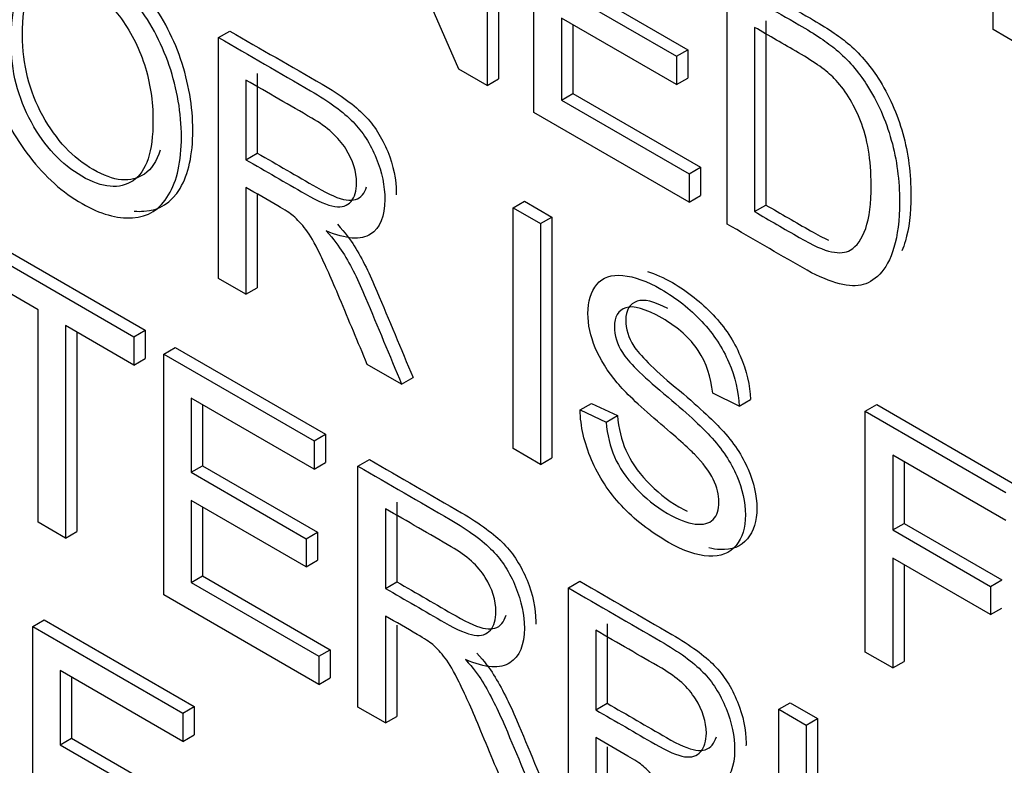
# Model space of a CAD drawing. Header units: inches. Extents: x 1 to 240, y -1 to 159.
# Tile 87 of 111: x 224.587 to 224.893, y 121.013 to 121.244. Entities that reach past the tile are written whole.
import ezdxf

# ---------------------------------------------------------------- set-up
doc = ezdxf.new("R2010")
doc.units = ezdxf.units.IN
doc.header["$MEASUREMENT"] = 0
doc.layers.add('Default', color=7, linetype='Continuous')
doc.layers.add('LAB20180', color=7, linetype='Continuous')

# ---------------------------------------------------------------- blocks, each defined once
blk = doc.blocks.new('SE1')
at = {"layer": 'LAB20180', "color": 7, "linetype": 'Continuous'}
for p, q in [((224.72364, 121.22881), (224.68942, 121.3073)), ((224.73242, 121.29843), (224.73242, 121.22374)), ((224.73595, 121.30048), (224.73595, 121.22578)), ((224.74696, 121.21534), (224.74696, 121.29004)), ((224.88948, 121.24107), (224.88948, 121.2763)), ((224.75549, 121.25341), (224.79116, 121.23281)), ((224.75902, 121.25545), (224.7947, 121.23485)), ((224.80696, 121.18071), (224.80696, 121.2554)), ((224.79116, 121.22401), (224.75549, 121.24461)), ((224.75549, 121.24461), (224.75549, 121.21922)), ((224.81897, 121.2438), (224.81897, 121.18665)), ((224.6491, 121.23858), (224.65263, 121.24062)), ((224.75902, 121.24257), (224.75902, 121.22126)), ((224.81544, 121.24176), (224.81544, 121.18461)), ((224.898, 121.23615), (224.88948, 121.24107)), ((224.6491, 121.16389), (224.6491, 121.23858)), ((224.79116, 121.23281), (224.7947, 121.23485)), ((224.7947, 121.23485), (224.7947, 121.22606)), ((224.79116, 121.23281), (224.79116, 121.22401)), ((224.73242, 121.22374), (224.72364, 121.22881)), ((224.65758, 121.22543), (224.65758, 121.20073)), ((224.66111, 121.22747), (224.66111, 121.20278)), ((224.73242, 121.22374), (224.73595, 121.22578)), ((224.79116, 121.22401), (224.7947, 121.22606)), ((224.75549, 121.21922), (224.75902, 121.22126)), ((224.75549, 121.21922), (224.79512, 121.19633)), ((224.75902, 121.22126), (224.79866, 121.19838)), ((224.79512, 121.18754), (224.74696, 121.21534)), ((224.65758, 121.20073), (224.66111, 121.20278)), ((224.79512, 121.19633), (224.79866, 121.19838)), ((224.79866, 121.19838), (224.79866, 121.18958)), ((224.79512, 121.19633), (224.79512, 121.18754)), ((224.65758, 121.19214), (224.65758, 121.15899)), ((224.66111, 121.19009), (224.66111, 121.16103)), ((224.79512, 121.18754), (224.79866, 121.18958)), ((224.74047, 121.18583), (224.744, 121.18787)), ((224.74047, 121.11113), (224.74047, 121.18583)), ((224.74047, 121.18583), (224.74899, 121.18091)), ((224.744, 121.18787), (224.75252, 121.18295)), ((224.81544, 121.18461), (224.81897, 121.18665)), ((224.74899, 121.18091), (224.75252, 121.18295)), ((224.75252, 121.18295), (224.75252, 121.10826)), ((224.74899, 121.18091), (224.74899, 121.10621)), ((224.57534, 121.17728), (224.62634, 121.14784)), ((224.5718, 121.17524), (224.6228, 121.1458)), ((224.59306, 121.15417), (224.5718, 121.16645)), ((224.65758, 121.15899), (224.6491, 121.16389)), ((224.65758, 121.15899), (224.66111, 121.16103)), ((224.59306, 121.08828), (224.59306, 121.15417)), ((224.6228, 121.137), (224.60158, 121.14925)), ((224.60158, 121.14925), (224.60158, 121.08336)), ((224.60512, 121.14721), (224.60512, 121.0854)), ((224.6228, 121.1458), (224.62634, 121.14784)), ((224.6228, 121.1458), (224.6228, 121.137)), ((224.62634, 121.14784), (224.62634, 121.13904)), ((224.6321, 121.14043), (224.63563, 121.14247)), ((224.63563, 121.14247), (224.68224, 121.11556)), ((224.6321, 121.06574), (224.6321, 121.14043)), ((224.6321, 121.14043), (224.67871, 121.11352)), ((224.6228, 121.137), (224.62634, 121.13904)), ((224.70591, 121.13109), (224.69523, 121.13725)), ((224.70591, 121.13109), (224.70944, 121.13313)), ((224.81062, 121.1243), (224.80244, 121.12833)), ((224.67871, 121.10473), (224.64058, 121.12674)), ((224.64058, 121.12674), (224.64058, 121.10378)), ((224.64411, 121.1247), (224.64411, 121.10582)), ((224.7613, 121.12311), (224.76483, 121.12515)), ((224.76483, 121.12515), (224.77288, 121.1214)), ((224.81062, 121.1243), (224.81415, 121.12634)), ((224.84978, 121.12271), (224.85332, 121.12475)), ((224.85332, 121.12475), (224.89691, 121.09958)), ((224.7613, 121.12311), (224.76934, 121.11936)), ((224.76934, 121.11936), (224.77288, 121.1214)), ((224.84978, 121.04802), (224.84978, 121.12271)), ((224.84978, 121.12271), (224.89338, 121.09754)), ((224.67871, 121.11352), (224.68224, 121.11556)), ((224.68224, 121.11556), (224.68224, 121.10677)), ((224.67871, 121.11352), (224.67871, 121.10473)), ((224.74899, 121.10621), (224.74047, 121.11113)), ((224.89338, 121.0888), (224.8583, 121.10905)), ((224.8583, 121.10905), (224.8583, 121.08589)), ((224.64058, 121.10378), (224.64411, 121.10582)), ((224.64411, 121.10582), (224.67979, 121.08522)), ((224.67871, 121.10473), (224.68224, 121.10677)), ((224.69235, 121.10565), (224.69589, 121.10769)), ((224.74899, 121.10621), (224.75252, 121.10826)), ((224.86184, 121.10701), (224.86184, 121.08793)), ((224.64058, 121.10378), (224.67625, 121.08318)), ((224.69235, 121.03095), (224.69235, 121.10565)), ((224.67625, 121.07444), (224.64058, 121.09504)), ((224.64058, 121.09504), (224.64058, 121.06959)), ((224.70441, 121.09452), (224.70441, 121.06982)), ((224.64411, 121.09299), (224.64411, 121.07163)), ((224.70087, 121.09248), (224.70087, 121.06778)), ((224.60158, 121.08336), (224.59306, 121.08828)), ((224.8583, 121.08589), (224.86184, 121.08793)), ((224.86184, 121.08793), (224.89218, 121.07041)), ((224.60158, 121.08336), (224.60512, 121.0854)), ((224.67625, 121.08318), (224.67979, 121.08522)), ((224.67979, 121.08522), (224.67979, 121.07648)), ((224.8583, 121.08589), (224.88864, 121.06837)), ((224.67625, 121.08318), (224.67625, 121.07444)), ((224.67625, 121.07444), (224.67979, 121.07648)), ((224.88864, 121.05962), (224.8583, 121.07714)), ((224.8583, 121.07714), (224.8583, 121.0431)), ((224.86184, 121.0751), (224.86184, 121.04514)), ((224.64058, 121.06959), (224.64411, 121.07163)), ((224.64058, 121.06959), (224.68021, 121.04671)), ((224.64411, 121.07163), (224.68375, 121.04875)), ((224.70087, 121.06778), (224.70441, 121.06982)), ((224.75764, 121.06795), (224.76117, 121.06999)), ((224.88864, 121.06837), (224.89218, 121.07041)), ((224.75764, 120.99326), (224.75764, 121.06795)), ((224.88864, 121.06837), (224.88864, 121.05962)), ((224.68021, 121.03796), (224.6321, 121.06574)), ((224.88864, 121.05962), (224.89218, 121.06167)), ((224.59141, 121.05596), (224.59494, 121.05801)), ((224.59494, 121.05801), (224.64155, 121.0311)), ((224.70087, 121.05918), (224.70087, 121.02603)), ((224.59141, 120.98127), (224.59141, 121.05596)), ((224.59141, 121.05596), (224.63801, 121.02905)), ((224.70441, 121.05631), (224.70441, 121.02807)), ((224.76616, 121.05478), (224.76616, 121.03008)), ((224.76969, 121.05682), (224.76969, 121.03212)), ((224.68021, 121.04671), (224.68375, 121.04875)), ((224.68375, 121.04875), (224.68375, 121.04)), ((224.8583, 121.0431), (224.84978, 121.04802)), ((224.68021, 121.04671), (224.68021, 121.03796)), ((224.8583, 121.0431), (224.86184, 121.04514)), ((224.63801, 121.02026), (224.59993, 121.04225)), ((224.59993, 121.04225), (224.59993, 121.01929)), ((224.60346, 121.04021), (224.60346, 121.02133)), ((224.68021, 121.03796), (224.68375, 121.04)), ((224.63801, 121.02905), (224.64155, 121.0311)), ((224.64155, 121.0311), (224.64155, 121.0223)), ((224.70087, 121.02603), (224.69235, 121.03095)), ((224.76616, 121.03008), (224.76969, 121.03212)), ((224.82293, 121.03026), (224.82646, 121.0323)), ((224.82293, 121.03026), (224.8314, 121.02536)), ((224.82646, 121.0323), (224.83494, 121.0274)), ((224.63801, 121.02905), (224.63801, 121.02026)), ((224.70087, 121.02603), (224.70441, 121.02807)), ((224.8314, 121.02536), (224.83494, 121.0274)), ((224.59993, 121.01929), (224.60346, 121.02133)), ((224.60346, 121.02133), (224.63914, 121.00073)), ((224.63801, 121.02026), (224.64155, 121.0223)), ((224.76616, 121.02149), (224.76616, 120.98834)), ((224.59993, 121.01929), (224.6356, 120.99869)), ((224.76969, 121.01861), (224.76969, 120.99038))]:
    blk.add_line(p, q, dxfattribs=at)
for points, knots in [([(224.62293, 121.18478), (224.62393, 121.1847), (224.62493, 121.18468), (224.62591, 121.18474), (224.63077, 121.18501), (224.63449, 121.18733), (224.63714, 121.19182), (224.63976, 121.19627), (224.6411, 121.20225), (224.6411, 121.21726), (224.6398, 121.22464), (224.63731, 121.23197), (224.63481, 121.23933), (224.63116, 121.24601), (224.6216, 121.25809), (224.61627, 121.26286), (224.60561, 121.26901), (224.60139, 121.2705), (224.59762, 121.27082)], [0.3096917, 0.3096917, 0.3096917, 0.3096917, 0.3255659, 0.3255659, 0.3255659, 0.406371, 0.406371, 0.406371, 0.4951353, 0.4951353, 0.5827315, 0.5827315, 0.5827315, 0.6634265, 0.6634265, 0.7441214, 0.7441214, 0.807107, 0.807107, 0.807107, 0.807107]), ([(224.57589, 121.24253), (224.57589, 121.25485), (224.57877, 121.26288), (224.58454, 121.26656), (224.59029, 121.27022), (224.59767, 121.26951), (224.61273, 121.26082), (224.61807, 121.25605), (224.62762, 121.24397), (224.63128, 121.23729), (224.63378, 121.22993), (224.63626, 121.2226), (224.63756, 121.21522), (224.63756, 121.20021), (224.63623, 121.19422), (224.6336, 121.18978), (224.63095, 121.18528), (224.62723, 121.18297), (224.62237, 121.1827), (224.61754, 121.18242), (224.61234, 121.18386), (224.60068, 121.1906), (224.59526, 121.19542), (224.59048, 121.2016), (224.58572, 121.20777), (224.58209, 121.21445), (224.57959, 121.22176), (224.5771, 121.22904), (224.57589, 121.23597), (224.57589, 121.24253)], [0, 0, 0, 0, 0.133385, 0.133385, 0.133385, 0.255879, 0.255879, 0.336574, 0.336574, 0.417268, 0.417268, 0.417268, 0.504865, 0.504865, 0.593629, 0.593629, 0.593629, 0.674434, 0.674434, 0.674434, 0.752821, 0.752821, 0.837841, 0.837841, 0.837841, 0.918243, 0.918243, 0.918243, 1, 1, 1, 1]), ([(224.58471, 121.23719), (224.58471, 121.22824), (224.58682, 121.21992), (224.59517, 121.20476), (224.60038, 121.19922), (224.61307, 121.19189), (224.61837, 121.19142), (224.62254, 121.19422), (224.6267, 121.19702), (224.62874, 121.20327), (224.62874, 121.21887), (224.62788, 121.22469), (224.62607, 121.23025), (224.62427, 121.2358), (224.62173, 121.24076), (224.61833, 121.24521), (224.61487, 121.24973), (224.61105, 121.25319), (224.60077, 121.25913), (224.5956, 121.25967), (224.59125, 121.25741), (224.58689, 121.25514), (224.58471, 121.24842), (224.58471, 121.23719)], [0, 0, 0, 0, 0.118868, 0.118868, 0.237736, 0.237736, 0.359047, 0.359047, 0.359047, 0.498029, 0.498029, 0.585163, 0.585163, 0.585163, 0.663854, 0.663854, 0.663854, 0.742023, 0.742023, 0.854492, 0.854492, 0.854492, 1, 1, 1, 1]), ([(224.58825, 121.23923), (224.58825, 121.25046), (224.59042, 121.25718), (224.59479, 121.25945), (224.5975, 121.26086), (224.60053, 121.26118), (224.6039, 121.26037)], [0, 0, 0, 0, 0.1455084, 0.1455084, 0.1455084, 0.2156944, 0.2156944, 0.2156944, 0.2156944]), ([(224.81049, 121.25744), (224.81791, 121.25316), (224.82533, 121.24887), (224.83274, 121.24459), (224.83778, 121.24169), (224.84161, 121.23913), (224.84428, 121.23689), (224.84799, 121.23378), (224.85112, 121.23016), (224.85375, 121.22606), (224.85714, 121.22076), (224.85969, 121.21502), (224.86141, 121.20886), (224.86312, 121.20272), (224.86395, 121.19631), (224.86395, 121.18399), (224.86334, 121.17927), (224.86223, 121.17554), (224.86189, 121.17443), (224.86152, 121.17341), (224.86113, 121.17247)], [0, 0, 0, 0, 0.1503528, 0.1503528, 0.1503528, 0.2286734, 0.2286734, 0.2286734, 0.3006634, 0.3006634, 0.3006634, 0.3925467, 0.3925467, 0.3925467, 0.4980701, 0.4980701, 0.5878437, 0.5878437, 0.5878437, 0.6088669, 0.6088669, 0.6088669, 0.6088669]), ([(224.80696, 121.2554), (224.81438, 121.25112), (224.82179, 121.24683), (224.82921, 121.24255), (224.83424, 121.23964), (224.83807, 121.23708), (224.84074, 121.23485), (224.84445, 121.23174), (224.84759, 121.22811), (224.85021, 121.22401), (224.8536, 121.21872), (224.85615, 121.21298), (224.85787, 121.20682), (224.85959, 121.20068), (224.86041, 121.19427), (224.86041, 121.18195), (224.85981, 121.17723), (224.85869, 121.1735), (224.85757, 121.16976), (224.85606, 121.16701), (224.85426, 121.16518), (224.85247, 121.16336), (224.85051, 121.16222), (224.84836, 121.16182), (224.84624, 121.16143), (224.84109, 121.1619), (224.8342, 121.16498), (224.83028, 121.16724), (224.82251, 121.17173), (224.81473, 121.17622), (224.80696, 121.18071)], [0, 0, 0, 0, 0.150353, 0.150353, 0.150353, 0.228673, 0.228673, 0.228673, 0.300663, 0.300663, 0.300663, 0.392547, 0.392547, 0.392547, 0.49807, 0.49807, 0.587844, 0.587844, 0.587844, 0.658562, 0.658562, 0.658562, 0.715008, 0.715008, 0.715008, 0.778699, 0.842391, 0.842391, 0.842391, 1, 1, 1, 1]), ([(224.65263, 121.24062), (224.66216, 121.23512), (224.67168, 121.22962), (224.68121, 121.22412), (224.68698, 121.22079), (224.69137, 121.21756), (224.69438, 121.21448), (224.69735, 121.21144), (224.69976, 121.2077), (224.70157, 121.20322), (224.70334, 121.19883), (224.70423, 121.19458), (224.70423, 121.19025), (224.70423, 121.19004), (224.70423, 121.18984)], [0, 0, 0, 0, 0.3181702, 0.3181702, 0.3181702, 0.4668638, 0.4668638, 0.4668638, 0.5742092, 0.5742092, 0.5742092, 0.6932012, 0.6932012, 0.6991556, 0.6991556, 0.6991556, 0.6991556]), ([(224.81544, 121.18461), (224.82006, 121.18194), (224.82468, 121.17927), (224.8293, 121.17661), (224.83356, 121.17415), (224.83691, 121.17265), (224.83932, 121.17216), (224.84178, 121.17165), (224.84371, 121.17186), (224.84513, 121.17268), (224.84718, 121.17386), (224.84875, 121.17611), (224.84991, 121.17941), (224.85105, 121.18267), (224.85159, 121.18719), (224.85159, 121.20066), (224.85047, 121.20732), (224.84827, 121.21281), (224.84609, 121.21828), (224.84333, 121.22267), (224.84014, 121.22595), (224.83787, 121.22829), (224.83416, 121.23095), (224.82904, 121.2339), (224.8245, 121.23652), (224.81997, 121.23914), (224.81544, 121.24176)], [0, 0, 0, 0, 0.131803, 0.131803, 0.131803, 0.228168, 0.228168, 0.228168, 0.292591, 0.292591, 0.292591, 0.383822, 0.383822, 0.383822, 0.499066, 0.499066, 0.657779, 0.657779, 0.657779, 0.763771, 0.763771, 0.763771, 0.870637, 0.870637, 0.870637, 1, 1, 1, 1]), ([(224.63093, 121.20365), (224.6299, 121.20022), (224.62829, 121.19775), (224.62608, 121.19627), (224.6219, 121.19346), (224.61661, 121.19393), (224.60391, 121.20126), (224.59871, 121.2068), (224.59036, 121.22196), (224.58825, 121.23028), (224.58825, 121.23923)], [0.5669528, 0.5669528, 0.5669528, 0.5669528, 0.6409534, 0.6409534, 0.6409534, 0.7622639, 0.7622639, 0.881132, 0.881132, 1, 1, 1, 1]), ([(224.6491, 121.23858), (224.65862, 121.23308), (224.66815, 121.22758), (224.67767, 121.22208), (224.68344, 121.21875), (224.68783, 121.21552), (224.69084, 121.21244), (224.69382, 121.2094), (224.69622, 121.20565), (224.69803, 121.20118), (224.69981, 121.19679), (224.7007, 121.19254), (224.7007, 121.18309), (224.69924, 121.17952), (224.6933, 121.17569), (224.68869, 121.17601), (224.68249, 121.17865)], [0, 0, 0, 0, 0.31817, 0.31817, 0.31817, 0.466864, 0.466864, 0.466864, 0.574209, 0.574209, 0.574209, 0.693201, 0.693201, 0.846601, 0.846601, 1, 1, 1, 1]), ([(224.65758, 121.20073), (224.6637, 121.1972), (224.66983, 121.19366), (224.67595, 121.19013), (224.67987, 121.18786), (224.68292, 121.18655), (224.68516, 121.1862), (224.68735, 121.18586), (224.68904, 121.1864), (224.6902, 121.18776), (224.69135, 121.18912), (224.69192, 121.19104), (224.69192, 121.19701), (224.6908, 121.20054), (224.68856, 121.20411), (224.68635, 121.20765), (224.68284, 121.21085), (224.67802, 121.21363), (224.6712, 121.21757), (224.66439, 121.2215), (224.65758, 121.22543)], [0, 0, 0, 0, 0.228361, 0.228361, 0.228361, 0.344334, 0.344334, 0.344334, 0.424676, 0.424676, 0.424676, 0.499096, 0.499096, 0.606928, 0.606928, 0.606928, 0.746011, 0.746011, 0.746011, 1, 1, 1, 1]), ([(224.66111, 121.20278), (224.66724, 121.19924), (224.67336, 121.1957), (224.67949, 121.19217), (224.6834, 121.18991), (224.68646, 121.18859), (224.6887, 121.18824), (224.69088, 121.1879), (224.69257, 121.18844), (224.69373, 121.18981), (224.69431, 121.19049), (224.69475, 121.19132), (224.69503, 121.19229)], [0, 0, 0, 0, 0.2283612, 0.2283612, 0.2283612, 0.3443344, 0.3443344, 0.3443344, 0.4246764, 0.4246764, 0.4246764, 0.4623097, 0.4623097, 0.4623097, 0.4623097]), ([(224.69523, 121.13725), (224.69238, 121.14408), (224.68952, 121.15092), (224.68667, 121.15775), (224.6842, 121.16367), (224.68211, 121.16828), (224.68051, 121.17159), (224.67891, 121.17493), (224.67746, 121.17738), (224.67488, 121.18076), (224.67359, 121.18215), (224.67225, 121.18332), (224.67132, 121.18413), (224.66971, 121.18513), (224.66752, 121.1864), (224.6642, 121.18831), (224.66089, 121.19022), (224.65758, 121.19214)], [0, 0, 0, 0, 0.307386, 0.307386, 0.307386, 0.515959, 0.515959, 0.515959, 0.616495, 0.616495, 0.717031, 0.717031, 0.717031, 0.808506, 0.808506, 0.808506, 1, 1, 1, 1]), ([(224.81897, 121.18665), (224.82359, 121.18398), (224.82821, 121.18131), (224.83283, 121.17865), (224.8349, 121.17745), (224.83675, 121.17649), (224.83838, 121.17576)], [0, 0, 0, 0, 0.1318028, 0.1318028, 0.1318028, 0.1785139, 0.1785139, 0.1785139, 0.1785139]), ([(224.68603, 121.18069), (224.68831, 121.17808), (224.68999, 121.17587), (224.69119, 121.17398), (224.69378, 121.16992), (224.69606, 121.16516), (224.69825, 121.15991), (224.70199, 121.15099), (224.70571, 121.14206), (224.70944, 121.13313)], [0, 0, 0, 0, 0.15997, 0.15997, 0.15997, 0.453527, 0.453527, 0.453527, 1, 1, 1, 1]), ([(224.68249, 121.17865), (224.68478, 121.17604), (224.68645, 121.17382), (224.68766, 121.17194), (224.69025, 121.16788), (224.69252, 121.16312), (224.69472, 121.15787), (224.69845, 121.14895), (224.70218, 121.14002), (224.70591, 121.13109)], [0, 0, 0, 0, 0.15997, 0.15997, 0.15997, 0.453527, 0.453527, 0.453527, 1, 1, 1, 1]), ([(224.76934, 121.11936), (224.76969, 121.11538), (224.77059, 121.11178), (224.77197, 121.10855), (224.77334, 121.10534), (224.77554, 121.10211), (224.77847, 121.09898), (224.78145, 121.0958), (224.78471, 121.09314), (224.79164, 121.08914), (224.79452, 121.08803), (224.79702, 121.08773), (224.7995, 121.08743), (224.80136, 121.0879), (224.80257, 121.08914), (224.80379, 121.09041), (224.80438, 121.09222), (224.80438, 121.09685), (224.80382, 121.09916), (224.80141, 121.10403), (224.79943, 121.10666), (224.79676, 121.10939), (224.79504, 121.11115), (224.79121, 121.11459), (224.77933, 121.12473), (224.7752, 121.12865), (224.77283, 121.13151), (224.76981, 121.13516), (224.76749, 121.13876), (224.76599, 121.14242), (224.7645, 121.14602), (224.76371, 121.1496), (224.76371, 121.1568), (224.76465, 121.15979), (224.76646, 121.16202), (224.76828, 121.16427), (224.77102, 121.16515), (224.77455, 121.16481), (224.77812, 121.16445), (224.78204, 121.16307), (224.79116, 121.1578), (224.79538, 121.15447), (224.8027, 121.14667), (224.8055, 121.14242), (224.80743, 121.13787), (224.8094, 121.13325), (224.81049, 121.1287), (224.81062, 121.1243)], [0, 0, 0, 0, 0.049902, 0.049902, 0.049902, 0.098615, 0.098615, 0.098615, 0.157139, 0.157139, 0.209466, 0.209466, 0.209466, 0.249984, 0.249984, 0.249984, 0.285794, 0.285794, 0.322383, 0.322383, 0.358973, 0.358973, 0.358973, 0.432052, 0.432052, 0.505131, 0.505131, 0.505131, 0.55897, 0.55897, 0.55897, 0.609498, 0.609498, 0.665152, 0.665152, 0.665152, 0.726574, 0.726574, 0.726574, 0.792388, 0.792388, 0.864717, 0.864717, 0.937047, 0.937047, 0.937047, 1, 1, 1, 1]), ([(224.7822, 121.16602), (224.78462, 121.16531), (224.78719, 121.16418), (224.7947, 121.15984), (224.79892, 121.15651), (224.80623, 121.14871), (224.80903, 121.14446), (224.81097, 121.13991), (224.81294, 121.13529), (224.81402, 121.13074), (224.81415, 121.12634)], [0.7509571, 0.7509571, 0.7509571, 0.7509571, 0.7923876, 0.7923876, 0.8647171, 0.8647171, 0.9370466, 0.9370466, 0.9370466, 1, 1, 1, 1]), ([(224.80244, 121.12833), (224.80197, 121.13327), (224.8005, 121.13765), (224.79542, 121.14535), (224.79168, 121.1487), (224.78157, 121.15454), (224.77782, 121.15561), (224.77309, 121.15397), (224.77193, 121.15201), (224.77193, 121.14624), (224.77274, 121.14354), (224.77442, 121.14088), (224.7761, 121.13822), (224.78036, 121.13392), (224.78729, 121.12813), (224.79423, 121.12233), (224.79895, 121.11797), (224.80158, 121.11511), (224.80535, 121.11101), (224.80812, 121.10681), (224.80989, 121.10271), (224.81166, 121.09858), (224.8126, 121.09454), (224.8126, 121.08658), (224.81161, 121.08343), (224.80967, 121.08107), (224.8077, 121.07867), (224.80485, 121.07759), (224.80119, 121.07776), (224.7975, 121.07794), (224.79336, 121.07935), (224.78294, 121.08537), (224.77804, 121.08919), (224.77412, 121.09344), (224.77018, 121.09771), (224.76706, 121.10244), (224.76482, 121.10766), (224.76257, 121.11292), (224.76138, 121.11809), (224.7613, 121.12311)], [0, 0, 0, 0, 0.056758, 0.056758, 0.113516, 0.113516, 0.172742, 0.172742, 0.231968, 0.231968, 0.283552, 0.283552, 0.283552, 0.363794, 0.363794, 0.363794, 0.45064, 0.45064, 0.45064, 0.513298, 0.513298, 0.513298, 0.5715, 0.5715, 0.629702, 0.629702, 0.629702, 0.695096, 0.695096, 0.695096, 0.766665, 0.766665, 0.856962, 0.856962, 0.856962, 0.928214, 0.928214, 0.928214, 1, 1, 1, 1]), ([(224.78856, 121.15455), (224.78427, 121.1568), (224.78109, 121.15756), (224.77662, 121.15601), (224.77546, 121.15405), (224.77546, 121.14829), (224.77628, 121.14558), (224.77796, 121.14292), (224.77963, 121.14026), (224.7839, 121.13596), (224.79083, 121.13017), (224.79776, 121.12437), (224.80249, 121.12001), (224.80511, 121.11715), (224.80888, 121.11305), (224.81166, 121.10885), (224.81342, 121.10475), (224.8152, 121.10062), (224.81613, 121.09658), (224.81613, 121.08863), (224.81514, 121.08547), (224.81321, 121.08311), (224.81124, 121.08071), (224.80839, 121.07963), (224.80473, 121.0798), (224.8036, 121.07986), (224.80244, 121.08003), (224.80123, 121.08031)], [0.1202573, 0.1202573, 0.1202573, 0.1202573, 0.1727421, 0.1727421, 0.2319679, 0.2319679, 0.2835517, 0.2835517, 0.2835517, 0.3637941, 0.3637941, 0.3637941, 0.4506396, 0.4506396, 0.4506396, 0.5132984, 0.5132984, 0.5132984, 0.5715002, 0.5715002, 0.6297021, 0.6297021, 0.6297021, 0.695096, 0.695096, 0.695096, 0.7168795, 0.7168795, 0.7168795, 0.7168795]), ([(224.77288, 121.1214), (224.77322, 121.11742), (224.77413, 121.11382), (224.7755, 121.11059), (224.77687, 121.10738), (224.77908, 121.10416), (224.782, 121.10102), (224.78498, 121.09784), (224.78824, 121.09519), (224.7928, 121.09256), (224.79366, 121.0921), (224.7945, 121.0917)], [0, 0, 0, 0, 0.0499021, 0.0499021, 0.0499021, 0.0986153, 0.0986153, 0.0986153, 0.157139, 0.157139, 0.1714735, 0.1714735, 0.1714735, 0.1714735]), ([(224.69589, 121.10769), (224.70543, 121.10218), (224.71497, 121.09667), (224.72451, 121.09116), (224.73027, 121.08783), (224.73462, 121.08463), (224.74064, 121.07847), (224.74301, 121.07476), (224.74482, 121.07029), (224.74661, 121.06587), (224.74753, 121.06157), (224.74753, 121.0572), (224.74753, 121.05691), (224.74752, 121.05663)], [0, 0, 0, 0, 0.3184935, 0.3184935, 0.3184935, 0.446224, 0.446224, 0.5739545, 0.5739545, 0.5739545, 0.6848125, 0.6848125, 0.6928373, 0.6928373, 0.6928373, 0.6928373]), ([(224.69235, 121.10565), (224.70189, 121.10014), (224.71143, 121.09463), (224.72097, 121.08912), (224.72674, 121.08579), (224.73108, 121.08259), (224.73711, 121.07642), (224.73948, 121.07272), (224.74128, 121.06825), (224.74307, 121.06382), (224.74399, 121.05953), (224.74399, 121.05014), (224.74249, 121.04658), (224.73952, 121.04467), (224.73653, 121.04274), (224.73199, 121.04305), (224.72575, 121.04566)], [0, 0, 0, 0, 0.318493, 0.318493, 0.318493, 0.446224, 0.446224, 0.573954, 0.573954, 0.573954, 0.684812, 0.684812, 0.829469, 0.829469, 0.829469, 1, 1, 1, 1]), ([(224.70087, 121.06778), (224.707, 121.06424), (224.71312, 121.0607), (224.71925, 121.05717), (224.72316, 121.05491), (224.72622, 121.05359), (224.72842, 121.05327), (224.7306, 121.05295), (224.73229, 121.05342), (224.73345, 121.05483), (224.73459, 121.05622), (224.73517, 121.05811), (224.73517, 121.06407), (224.73405, 121.0676), (224.73186, 121.07116), (224.72964, 121.07475), (224.72609, 121.07792), (224.72131, 121.08067), (224.7145, 121.08461), (224.70769, 121.08854), (224.70087, 121.09248)], [0, 0, 0, 0, 0.228533, 0.228533, 0.228533, 0.344075, 0.344075, 0.344075, 0.424516, 0.424516, 0.424516, 0.498851, 0.498851, 0.60656, 0.60656, 0.60656, 0.745734, 0.745734, 0.745734, 1, 1, 1, 1]), ([(224.70441, 121.06982), (224.71053, 121.06628), (224.71666, 121.06275), (224.72278, 121.05921), (224.7267, 121.05695), (224.72976, 121.05563), (224.73195, 121.05531), (224.73413, 121.05499), (224.73582, 121.05546), (224.73699, 121.05687), (224.73757, 121.05759), (224.73801, 121.05843), (224.7383, 121.05941)], [0, 0, 0, 0, 0.2285335, 0.2285335, 0.2285335, 0.3440753, 0.3440753, 0.3440753, 0.4245158, 0.4245158, 0.4245158, 0.4626404, 0.4626404, 0.4626404, 0.4626404]), ([(224.76117, 121.06999), (224.77071, 121.06448), (224.78025, 121.05898), (224.78979, 121.05347), (224.79556, 121.05014), (224.79991, 121.04693), (224.80593, 121.04077), (224.8083, 121.03707), (224.81011, 121.0326), (224.8119, 121.02817), (224.81278, 121.0239), (224.81278, 121.01953), (224.81277, 121.01924), (224.81276, 121.01895)], [0, 0, 0, 0, 0.3185971, 0.3185971, 0.3185971, 0.4463691, 0.4463691, 0.5741412, 0.5741412, 0.5741412, 0.6849061, 0.6849061, 0.6929344, 0.6929344, 0.6929344, 0.6929344]), ([(224.75764, 121.06795), (224.76718, 121.06244), (224.77672, 121.05694), (224.78626, 121.05143), (224.79202, 121.0481), (224.79637, 121.04489), (224.8024, 121.03873), (224.80476, 121.03503), (224.80657, 121.03056), (224.80836, 121.02613), (224.80924, 121.02186), (224.80924, 121.01247), (224.80778, 121.00889), (224.80481, 121.00697), (224.80182, 121.00505), (224.79723, 121.00538), (224.79103, 121.00797)], [0, 0, 0, 0, 0.318597, 0.318597, 0.318597, 0.446369, 0.446369, 0.574141, 0.574141, 0.574141, 0.684906, 0.684906, 0.829441, 0.829441, 0.829441, 1, 1, 1, 1]), ([(224.73849, 121.00432), (224.73565, 121.01114), (224.7328, 121.01797), (224.72996, 121.02479), (224.7275, 121.03071), (224.7254, 121.03533), (224.72377, 121.03866), (224.72215, 121.04195), (224.72071, 121.04445), (224.71942, 121.04613), (224.71816, 121.04778), (224.71688, 121.04919), (224.71555, 121.05036), (224.71458, 121.05121), (224.71296, 121.0522), (224.71077, 121.05346), (224.70747, 121.05537), (224.70417, 121.05727), (224.70087, 121.05918)], [0, 0, 0, 0, 0.307176, 0.307176, 0.307176, 0.516403, 0.516403, 0.516403, 0.634791, 0.634791, 0.634791, 0.716811, 0.716811, 0.716811, 0.809183, 0.809183, 0.809183, 1, 1, 1, 1]), ([(224.76616, 121.03008), (224.77228, 121.02655), (224.77841, 121.02301), (224.78454, 121.01947), (224.78841, 121.01724), (224.79151, 121.0159), (224.7937, 121.01557), (224.79588, 121.01525), (224.79758, 121.01572), (224.79874, 121.01714), (224.79988, 121.01853), (224.80046, 121.02042), (224.80046, 121.02638), (224.79934, 121.02991), (224.7971, 121.03349), (224.79489, 121.03703), (224.79138, 121.04022), (224.7866, 121.04298), (224.77979, 121.04691), (224.77297, 121.05085), (224.76616, 121.05478)], [0, 0, 0, 0, 0.2286, 0.2286, 0.2286, 0.34417, 0.34417, 0.34417, 0.424634, 0.424634, 0.424634, 0.499118, 0.499118, 0.607044, 0.607044, 0.607044, 0.745746, 0.745746, 0.745746, 1, 1, 1, 1]), ([(224.72928, 121.0477), (224.73156, 121.04514), (224.73328, 121.04291), (224.73445, 121.041), (224.73693, 121.03691), (224.73931, 121.03222), (224.74155, 121.02696), (224.74534, 121.01804), (224.74901, 121.0091), (224.75274, 121.00017)], [0, 0, 0, 0, 0.160192, 0.160192, 0.160192, 0.45337, 0.45337, 0.45337, 1, 1, 1, 1]), ([(224.72575, 121.04566), (224.72803, 121.0431), (224.72975, 121.04087), (224.73091, 121.03895), (224.73339, 121.03487), (224.73577, 121.03018), (224.73801, 121.02491), (224.7418, 121.016), (224.74547, 121.00706), (224.7492, 120.99813)], [0, 0, 0, 0, 0.160192, 0.160192, 0.160192, 0.45337, 0.45337, 0.45337, 1, 1, 1, 1]), ([(224.76969, 121.03212), (224.77582, 121.02859), (224.78195, 121.02505), (224.78807, 121.02151), (224.79194, 121.01928), (224.79504, 121.01794), (224.79724, 121.01761), (224.79942, 121.01729), (224.80111, 121.01776), (224.80227, 121.01918), (224.80286, 121.01989), (224.80329, 121.02073), (224.80358, 121.02171)], [0, 0, 0, 0, 0.2285996, 0.2285996, 0.2285996, 0.3441699, 0.3441699, 0.3441699, 0.4246337, 0.4246337, 0.4246337, 0.4626694, 0.4626694, 0.4626694, 0.4626694]), ([(224.87362, 121.00099), (224.87362, 120.98661), (224.87362, 120.97223), (224.87362, 120.95785), (224.87362, 120.95035), (224.87289, 120.94481), (224.86997, 120.93765), (224.8673, 120.93561), (224.86347, 120.93509), (224.85965, 120.93457), (224.85464, 120.93601), (224.84238, 120.94309), (224.83743, 120.94714), (224.8336, 120.95179), (224.82979, 120.95641), (224.82701, 120.96145), (224.82374, 120.97249), (224.82293, 120.97922), (224.82293, 120.98712), (224.82293, 121.0015), (224.82293, 121.01588), (224.82293, 121.03026)], [0, 0, 0, 0, 0.22937, 0.22937, 0.22937, 0.315938, 0.315938, 0.402506, 0.402506, 0.402506, 0.499292, 0.499292, 0.59274, 0.59274, 0.59274, 0.681696, 0.681696, 0.770652, 0.770652, 0.770652, 1, 1, 1, 1]), ([(224.83494, 121.0274), (224.83494, 121.01304), (224.83494, 120.99868), (224.83494, 120.98432), (224.83494, 120.97786), (224.8355, 120.97276), (224.83756, 120.96541), (224.83933, 120.96205), (224.84191, 120.95887), (224.84444, 120.95576), (224.84755, 120.95313), (224.85749, 120.94739), (224.86197, 120.94645), (224.86464, 120.94819), (224.86654, 120.94943), (224.86777, 120.95255), (224.86833, 120.95755)], [0, 0, 0, 0, 0.2724661, 0.2724661, 0.2724661, 0.3487926, 0.3487926, 0.4251191, 0.4251191, 0.4251191, 0.4899478, 0.4899478, 0.6013005, 0.6013005, 0.6013005, 0.6902144, 0.6902144, 0.6902144, 0.6902144]), ([(224.8314, 121.02536), (224.8314, 121.011), (224.8314, 120.99664), (224.8314, 120.98228), (224.8314, 120.97582), (224.83196, 120.97072), (224.83403, 120.96337), (224.83579, 120.96001), (224.83838, 120.95683), (224.84091, 120.95371), (224.84401, 120.95109), (224.85396, 120.94535), (224.85843, 120.94441), (224.8611, 120.94615), (224.86381, 120.94791), (224.86515, 120.95345), (224.86515, 120.9628), (224.86515, 120.97716), (224.86515, 120.99152), (224.86515, 121.00588)], [0, 0, 0, 0, 0.272466, 0.272466, 0.272466, 0.348793, 0.348793, 0.425119, 0.425119, 0.425119, 0.489948, 0.489948, 0.601301, 0.601301, 0.601301, 0.727536, 0.727536, 0.727536, 1, 1, 1, 1]), ([(224.80377, 120.96662), (224.80093, 120.97345), (224.79809, 120.98027), (224.79525, 120.9871), (224.79279, 120.99302), (224.79069, 120.99763), (224.78905, 121.00096), (224.78744, 121.00426), (224.786, 121.00675), (224.78471, 121.00844), (224.78345, 121.01009), (224.78213, 121.01152), (224.78083, 121.01266), (224.77987, 121.01352), (224.77825, 121.0145), (224.77606, 121.01577), (224.77276, 121.01768), (224.76946, 121.01958), (224.76616, 121.02149)], [0, 0, 0, 0, 0.30718, 0.30718, 0.30718, 0.51641, 0.51641, 0.51641, 0.634799, 0.634799, 0.634799, 0.716797, 0.716797, 0.716797, 0.809173, 0.809173, 0.809173, 1, 1, 1, 1])]:
    blk.add_open_spline(points, degree=3, knots=knots, dxfattribs=at)

msp = doc.modelspace()

# ---------------------------------------------------------------- block references
at = {"layer": 'Default'}
msp.add_blockref('SE1', (0, 0), dxfattribs=at)

doc.saveas('drawing.dxf')
